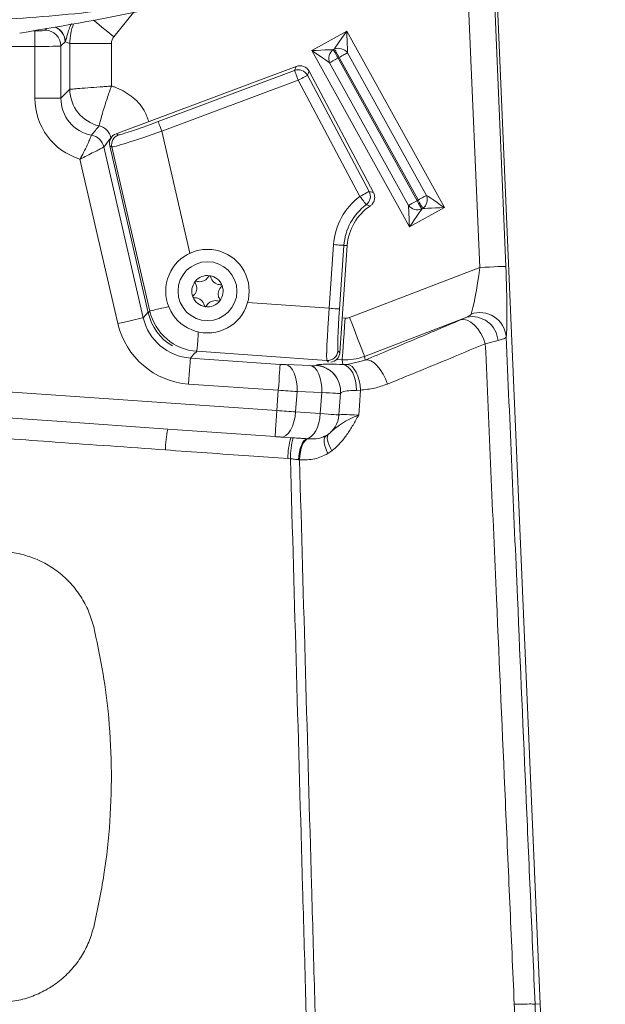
# Model space of a CAD drawing. Header units: millimetres. Extents: x 0 to 8410, y 0 to 5940.
# Tile 92 of 256: x 1999 to 2111, y 3324 to 3513. Entities that reach past the tile are written whole.
import ezdxf

# ---------------------------------------------------------------- set-up
doc = ezdxf.new("R2010")
doc.units = ezdxf.units.MM
doc.header["$LTSCALE"] = 10

msp = doc.modelspace()

# ---------------------------------------------------------------- linework, layer by layer
at = {"color": 7, "linetype": 'Continuous', "lineweight": 0}
for p, q in [((2089.474558, 3535.038772), (2098.507399, 3324.074808)), ((2017.204328, 3490.860763), (2051.710753, 3503.762189)), ((2054.175562, 3502.828422), (2066.52937, 3479.594293)), ((2023.346855, 3456.528965), (2015.956758, 3488.538924)), ((2061.50025, 3469.407144), (2060.064553, 3448.875848)), ((2060.208491, 3441.097918), (2059.918633, 3436.952892)), ((2060.2108, 3441.131059), (2060.208491, 3441.097918)), ((2005.847214, 3435.738865), (2027.09177, 3434.236112)), ((2047.669678, 3432.797256), (2027.09177, 3434.236112)), ((2050.69027, 3432.586017), (2048.766999, 3432.720486)), ((2097.509972, 3324.030939), (2097.509949, 3324.030939)), ((2097.509972, 3324.030939), (2098.507399, 3324.074808)), ((2098.507399, 3324.074808), (2110.988549, 3032.574776))]:
    msp.add_line(p, q, dxfattribs=at)
at = {"color": 8, "linetype": 'Continuous', "lineweight": 0}
for p, q in [((2089.019677, 3533.091012), (2091.916307, 3465.439382)), ((2086.927733, 3465.225759), (2084.139398, 3530.347887)), ((2020.541145, 3514.060202), (2016.747846, 3509.41867)), ((2001.34155, 3510.572019), (2001.602201, 3510.572019)), ((2001.602201, 3507.576171), (2001.602201, 3510.572019)), ((2003.599449, 3510.67144), (2003.933428, 3511.005345)), ((2054.69179, 3506.792012), (2061.396039, 3510.508242)), ((2061.396039, 3510.508242), (2080.141357, 3476.690713)), ((2007.398902, 3508.479062), (2006.595342, 3507.675472)), ((2008.308052, 3508.154813), (2007.398902, 3508.479062)), ((2008.308052, 3499.367538), (2008.308052, 3508.154813)), ((2016.297086, 3508.154813), (2008.308052, 3508.154813)), ((2016.297086, 3508.154813), (2016.297086, 3499.988142)), ((2001.602201, 3507.576171), (1996.876209, 3507.576171)), ((2001.602201, 3497.654858), (2001.602201, 3507.576171)), ((2006.595342, 3507.675472), (2006.595342, 3497.654858)), ((2073.437116, 3472.974602), (2054.69179, 3506.792012)), ((2058.833829, 3506.968084), (2059.051721, 3507.088962)), ((2061.572171, 3506.366196), (2076.722047, 3479.035083)), ((2073.260977, 3477.116528), (2058.1111, 3504.447642)), ((2059.950581, 3505.467358), (2059.732689, 3505.346599)), ((2059.732689, 3505.346599), (2059.817991, 3505.1927)), ((2059.817991, 3505.1927), (2074.882566, 3478.015486)), ((2060.035883, 3505.313459), (2059.950581, 3505.467358)), ((2075.015156, 3478.290144), (2060.035883, 3505.313459)), ((2025.242357, 3493.192378), (2051.413401, 3502.977434)), ((2051.413401, 3502.977434), (2051.710753, 3503.762189)), ((2054.175562, 3502.828422), (2053.878209, 3502.043548)), ((2052.11339, 3501.105133), (2025.942339, 3491.320196)), ((2063.946767, 3478.849831), (2052.11339, 3501.105133)), ((2053.878209, 3502.043548), (2065.711586, 3479.788247)), ((2006.595342, 3497.654858), (2008.308052, 3499.367538)), ((2008.308052, 3499.367538), (2008.312701, 3499.368015)), ((2006.595342, 3497.654858), (2001.602201, 3497.654858)), ((2013.92947, 3492.355529), (2013.929098, 3492.355052)), ((2025.942339, 3491.320196), (2031.341656, 3467.933241)), ((2012.470766, 3490.583006), (2012.471585, 3490.583959)), ((2016.253709, 3490.116063), (2016.19017, 3490.1014)), ((2016.204311, 3490.040127), (2016.19017, 3490.1014)), ((2017.204328, 3490.860763), (2017.627745, 3490.633312)), ((2014.845161, 3488.313499), (2014.842941, 3488.312307)), ((2014.845161, 3488.313499), (2022.404222, 3455.571714)), ((2016.38019, 3488.311473), (2015.956758, 3488.538924)), ((2023.638828, 3456.870857), (2016.38019, 3488.311473)), ((2017.539053, 3454.448405), (2010.256453, 3485.992852)), ((2065.711586, 3479.788247), (2066.52937, 3479.594293)), ((2074.882566, 3478.015486), (2075.036457, 3478.10072)), ((2075.100458, 3478.136245), (2075.015156, 3478.290144)), ((2075.036457, 3478.10072), (2075.100458, 3478.136245)), ((2080.141357, 3476.690713), (2073.437116, 3472.974602)), ((2075.999318, 3476.514641), (2075.781426, 3476.393882)), ((2058.024092, 3457.395497), (2058.876863, 3469.590607)), ((2060.870773, 3469.451252), (2060.018002, 3457.256022)), ((2060.870773, 3469.451252), (2061.50025, 3469.407144)), ((2061.945087, 3455.635849), (2086.927733, 3465.225759)), ((2042.400679, 3458.487931), (2058.024092, 3457.395497)), ((2022.404222, 3455.571714), (2023.320242, 3456.64424)), ((2023.346855, 3456.528965), (2023.638828, 3456.870857)), ((2060.531064, 3455.547157), (2061.090006, 3455.508056)), ((2084.429561, 3455.709401), (2064.808099, 3448.17752)), ((2083.224087, 3455.173794), (2084.429561, 3455.709401)), ((2090.411528, 3451.201621), (2087.980239, 3450.599376)), ((2032.273709, 3448.834601), (2031.437962, 3447.856131)), ((2031.437962, 3447.856131), (2048.638596, 3446.65331)), ((2032.679452, 3449.149433), (2032.402514, 3448.825184)), ((2057.595907, 3447.40707), (2032.679452, 3449.149433)), ((2059.729255, 3449.261609), (2060.064553, 3448.875848)), ((2064.808099, 3448.17752), (2064.914993, 3447.462264)), ((2049.73699, 3446.592036), (2054.464689, 3446.404877)), ((2055.56897, 3446.427766), (2055.571287, 3446.460787)), ((2057.91395, 3447.041217), (2057.595907, 3447.40707)), ((2060.532725, 3447.538558), (2059.493488, 3447.611156)), ((2060.668981, 3446.626726), (2060.532725, 3447.538558)), ((2060.668981, 3446.626726), (2061.549595, 3446.648303)), ((2061.549595, 3446.648303), (2064.914993, 3447.462264)), ((2048.290289, 3441.672388), (2031.089662, 3442.87509)), ((1988.23954, 3441.965166), (2048.018462, 3437.784973)), ((2048.018462, 3437.784973), (2048.290289, 3441.672388)), ((2051.882594, 3441.436592), (2051.609694, 3437.533918)), ((2056.610292, 3441.249433), (2051.882594, 3441.436592)), ((2056.327401, 3437.203947), (2056.610292, 3441.249433)), ((2064.034967, 3441.724363), (2063.249274, 3441.657964)), ((1987.89288, 3437.007728), (2005.847214, 3435.738865)), ((2051.609694, 3437.533918), (2056.327401, 3437.203947)), ((2050.69027, 3432.586017), (2051.132655, 3432.556454)), ((2053.776337, 3432.403985), (2054.024792, 3432.390157)), ((2058.566875, 3430.07845), (2057.779981, 3429.536286)), ((2050.608269, 3428.557101), (2050.120434, 3428.58893)), ((2052.350274, 3428.363148), (2052.182919, 3428.381744))]:
    msp.add_line(p, q, dxfattribs=at)
at = {"color": 8, "linetype": 'Continuous', "lineweight": 0, "flags": 128}
for points in [[(2016.747846, 3509.41867), (2015.579163, 3510.373894), (2014.452456, 3511.294666), (2013.408183, 3512.148085), (2012.868835, 3512.588921)], [(2059.051721, 3507.088962), (2059.283695, 3507.427278), (2059.59799, 3507.885638), (2059.982358, 3508.446279), (2060.421823, 3509.087268), (2060.899249, 3509.783688), (2061.396039, 3510.508242)], [(2061.396039, 3510.508242), (2061.433359, 3509.630504), (2061.469233, 3508.786979), (2061.502247, 3508.01045), (2061.531125, 3507.331315), (2061.554744, 3506.776038), (2061.572171, 3506.366196)], [(2054.69179, 3506.792012), (2055.569536, 3506.829325), (2056.413076, 3506.865207), (2057.189538, 3506.898228), (2057.868651, 3506.927076), (2058.423965, 3506.95068), (2058.833829, 3506.968084)], [(2058.1111, 3504.447642), (2057.772754, 3504.679623), (2057.314335, 3504.993978), (2056.753716, 3505.378309), (2056.112735, 3505.817834), (2055.416382, 3506.295267), (2054.69179, 3506.792012)], [(2058.833829, 3506.968084), (2058.89742, 3506.853405), (2058.979346, 3506.705585), (2059.077813, 3506.527963), (2059.190659, 3506.324354), (2059.315397, 3506.099406), (2059.449299, 3505.857769), (2059.589422, 3505.605045), (2059.732689, 3505.346599)], [(2059.950581, 3505.467358), (2059.807314, 3505.725804), (2059.667191, 3505.978528), (2059.533289, 3506.220165), (2059.408544, 3506.445232), (2059.295705, 3506.648722), (2059.197238, 3506.826344), (2059.115312, 3506.974164), (2059.051721, 3507.088962)], [(2061.572171, 3506.366196), (2061.457446, 3506.302539), (2061.309642, 3506.220642), (2061.132005, 3506.122175), (2060.928433, 3506.009403), (2060.703396, 3505.884591), (2060.461833, 3505.750719), (2060.209042, 3505.610648), (2059.950581, 3505.467358)], [(2059.732689, 3505.346599), (2059.474229, 3505.20331), (2059.221438, 3505.06312), (2058.979875, 3504.929248), (2058.754838, 3504.804555), (2058.551266, 3504.691664), (2058.373629, 3504.593197), (2058.225824, 3504.5113), (2058.1111, 3504.447642)], [(2051.413401, 3502.977434), (2051.430925, 3502.930466), (2051.473527, 3502.816621), (2051.539643, 3502.639714), (2051.626838, 3502.406541), (2051.731913, 3502.125445), (2051.851011, 3501.806918), (2051.979742, 3501.462642), (2052.11339, 3501.105133)], [(2053.878209, 3502.043548), (2053.83402, 3502.020064), (2053.726612, 3501.962963), (2053.559928, 3501.874271), (2053.340084, 3501.757446), (2053.075163, 3501.616541), (2052.774905, 3501.456919), (2052.450335, 3501.284304), (2052.11339, 3501.105133)], [(2025.242357, 3493.192378), (2025.259881, 3493.145529), (2025.302483, 3493.031565), (2025.3686, 3492.854777), (2025.455801, 3492.621604), (2025.56087, 3492.340508), (2025.67996, 3492.021981), (2025.808691, 3491.677705), (2025.942339, 3491.320196)], [(2065.711586, 3479.788247), (2065.667405, 3479.764763), (2065.559997, 3479.707542), (2065.393305, 3479.61897), (2065.173461, 3479.502025), (2064.908541, 3479.361239), (2064.608282, 3479.201618), (2064.28372, 3479.029003), (2063.946767, 3478.849831)], [(2065.138324, 3477.245036), (2065.108492, 3477.285209), (2065.035968, 3477.382842), (2064.923427, 3477.534476), (2064.774996, 3477.73439), (2064.59613, 3477.975312), (2064.393407, 3478.248301), (2064.174263, 3478.543464), (2063.946767, 3478.849831)], [(2073.260977, 3477.116528), (2073.375701, 3477.180186), (2073.523505, 3477.262083), (2073.701142, 3477.36055), (2073.904714, 3477.473441), (2074.129752, 3477.598134), (2074.371314, 3477.732006), (2074.624105, 3477.872196), (2074.882566, 3478.015486)], [(2074.882566, 3478.015486), (2075.025833, 3477.756921), (2075.165956, 3477.504197), (2075.299858, 3477.262679), (2075.424603, 3477.037612), (2075.537442, 3476.834002), (2075.635909, 3476.65638), (2075.717835, 3476.508561), (2075.781426, 3476.393882)], [(2075.100458, 3478.136245), (2075.358919, 3478.279534), (2075.611709, 3478.419605), (2075.853272, 3478.553477), (2076.078309, 3478.678289), (2076.281889, 3478.791061), (2076.459526, 3478.889528), (2076.607323, 3478.971544), (2076.722047, 3479.035083)], [(2075.999318, 3476.514641), (2075.935728, 3476.62932), (2075.853801, 3476.777139), (2075.755334, 3476.954761), (2075.642495, 3477.158371), (2075.51775, 3477.383438), (2075.383848, 3477.624956), (2075.243725, 3477.877799), (2075.100458, 3478.136245)], [(2076.722047, 3479.035083), (2077.060393, 3478.803101), (2077.518812, 3478.488866), (2078.079438, 3478.104416), (2078.720412, 3477.66501), (2079.416766, 3477.187577), (2080.141357, 3476.690713)], [(2073.437116, 3472.974602), (2073.399788, 3473.85234), (2073.363921, 3474.695864), (2073.3309, 3475.472275), (2073.302022, 3476.15141), (2073.278411, 3476.706687), (2073.260977, 3477.116528)], [(2075.781426, 3476.393882), (2075.549452, 3476.055446), (2075.235157, 3475.597087), (2074.850789, 3475.036445), (2074.411331, 3474.395457), (2073.933898, 3473.699156), (2073.437116, 3472.974602)], [(2080.141357, 3476.690713), (2079.263611, 3476.6534), (2078.420072, 3476.617518), (2077.643617, 3476.584497), (2076.964496, 3476.555649), (2076.409182, 3476.532045), (2075.999318, 3476.514641)], [(2060.870773, 3469.451252), (2060.820854, 3469.454709), (2060.699499, 3469.463173), (2060.511178, 3469.476286), (2060.262791, 3469.49369), (2059.963486, 3469.514671), (2059.624246, 3469.538394), (2059.257551, 3469.564024), (2058.876863, 3469.590607)], [(2086.927733, 3465.225759), (2087.870202, 3465.266171), (2088.778822, 3465.305034), (2089.620954, 3465.341154), (2090.366355, 3465.373102), (2090.988247, 3465.399686), (2091.464295, 3465.42007), (2091.777398, 3465.433422), (2091.916307, 3465.439382)], [(2023.638828, 3456.870857), (2023.80897, 3456.910077), (2024.20999, 3457.002703), (2024.832188, 3457.14635), (2025.660558, 3457.337561), (2026.675134, 3457.571808), (2027.274905, 3457.710329)], [(2060.018002, 3457.256022), (2059.968083, 3457.259479), (2059.846728, 3457.267943), (2059.658407, 3457.281175), (2059.410027, 3457.29858), (2059.110715, 3457.319442), (2058.771482, 3457.343164), (2058.40478, 3457.368794), (2058.024092, 3457.395497)], [(2022.404222, 3455.571714), (2022.268741, 3455.540362), (2021.963387, 3455.469909), (2021.499111, 3455.36274), (2020.892604, 3455.222669), (2020.165651, 3455.054823), (2019.344358, 3454.86528), (2018.458201, 3454.660598), (2017.539053, 3454.448405)], [(2061.090006, 3455.508056), (2060.984722, 3454.002443), (2060.883223, 3452.550832), (2060.789144, 3451.205436), (2060.705869, 3450.014654), (2060.6364, 3449.021164), (2060.583218, 3448.260608), (2060.548245, 3447.760406), (2060.532725, 3447.538558)], [(2061.945087, 3455.635849), (2062.485984, 3454.226795), (2063.00745, 3452.868286), (2063.490762, 3451.609197), (2063.91856, 3450.494829), (2064.275472, 3449.564997), (2064.548677, 3448.853317), (2064.728378, 3448.385182), (2064.808099, 3448.17752)], [(2083.224087, 3455.173794), (2083.848438, 3455.240074), (2084.526769, 3455.087367), (2085.227652, 3454.722706), (2085.918619, 3454.162899), (2086.567632, 3453.433934), (2087.144642, 3452.569547), (2087.622895, 3451.609913), (2087.980239, 3450.599376)], [(2032.679452, 3449.149433), (2032.691627, 3449.323598), (2032.720341, 3449.734155), (2032.764881, 3450.371209), (2032.824187, 3451.219264), (2032.89683, 3452.257934), (2032.939761, 3452.871981)], [(2031.437962, 3447.856131), (2031.428261, 3447.717372), (2031.406401, 3447.404805), (2031.373172, 3446.929518), (2031.32975, 3446.308556), (2031.2777, 3445.564214), (2031.2189, 3444.72343), (2031.155466, 3443.816129), (2031.089662, 3442.87509)], [(2048.638596, 3446.65331), (2048.628895, 3446.514669), (2048.607035, 3446.201983), (2048.573798, 3445.726696), (2048.530376, 3445.105735), (2048.478334, 3444.361511), (2048.419534, 3443.520609), (2048.356092, 3442.613426), (2048.290289, 3441.672388)], [(2049.73699, 3446.592036), (2050.200834, 3446.425858), (2050.63524, 3446.085039), (2051.024458, 3445.582214), (2051.354385, 3444.935265), (2051.613047, 3444.167915), (2051.791086, 3443.30782), (2051.882035, 3442.386332), (2051.882594, 3441.436592)], [(2054.464689, 3446.404877), (2054.928533, 3446.2387), (2055.362939, 3445.89788), (2055.752157, 3445.395056), (2056.082076, 3444.748107), (2056.340745, 3443.980757), (2056.518777, 3443.120781), (2056.609726, 3442.199174), (2056.610292, 3441.249433)], [(2060.668981, 3446.626726), (2061.199984, 3446.464482), (2061.700775, 3446.136537), (2062.15415, 3445.654336), (2062.544523, 3445.034328), (2062.858483, 3444.297972), (2063.085249, 3443.470541), (2063.21702, 3442.580286), (2063.249274, 3441.657964)], [(2061.549595, 3446.648303), (2062.004103, 3446.523133), (2062.445684, 3446.222845), (2062.858461, 3445.758286), (2063.227578, 3445.146147), (2063.539765, 3444.40848), (2063.783779, 3443.571869), (2063.95085, 3442.666236), (2064.034967, 3441.724363)], [(2064.914993, 3447.462264), (2065.440855, 3447.493139), (2066.023051, 3447.314921), (2066.635622, 3446.935359), (2067.251256, 3446.371499), (2067.842512, 3445.648375), (2068.383022, 3444.798294), (2068.848691, 3443.859282), (2069.218754, 3442.872945)], [(2064.034967, 3441.724363), (2063.839606, 3438.787285), (2063.715501, 3436.921421)], [(2047.669678, 3432.797256), (2047.676376, 3432.892981), (2047.696224, 3433.176819), (2047.728455, 3433.637801), (2047.771833, 3434.258047), (2047.824687, 3435.013953), (2047.884985, 3435.876313), (2047.950416, 3436.811987), (2048.018462, 3437.784973)], [(2048.018462, 3437.784973), (2048.488213, 3437.75219), (2048.955961, 3437.719408), (2049.419685, 3437.686983), (2049.877419, 3437.655035), (2050.327188, 3437.623564), (2050.76707, 3437.592808), (2051.195181, 3437.562886), (2051.609694, 3437.533918)], [(2048.766999, 3432.720486), (2049.260235, 3432.782236), (2049.747928, 3433.03341), (2050.211324, 3433.464232), (2050.632617, 3434.058014), (2050.995617, 3434.792224), (2051.286383, 3435.638371), (2051.493725, 3436.564151), (2051.609694, 3437.533918)], [(2053.776337, 3432.403985), (2054.232499, 3432.559315), (2054.675496, 3432.873431), (2055.090747, 3433.336082), (2055.464542, 3433.93201), (2055.784567, 3434.641543), (2056.040271, 3435.441318), (2056.223227, 3436.30499), (2056.327401, 3437.203947)], [(2056.327401, 3437.203947), (2057.10858, 3437.149349), (2057.81494, 3437.099996), (2058.434403, 3437.056604), (2058.956369, 3437.020126), (2059.371902, 3436.991158), (2059.673897, 3436.969939), (2059.857188, 3436.957184), (2059.918633, 3436.952892)], [(2057.779981, 3429.536286), (2057.518116, 3430.129114), (2057.31441, 3430.706564), (2057.174629, 3431.252185), (2057.102768, 3431.75036), (2057.100854, 3432.187143), (2057.168944, 3432.550135), (2057.305104, 3432.828847), (2057.505472, 3433.015528)], [(2058.566875, 3430.07845), (2058.263316, 3430.61811), (2058.015703, 3431.144896), (2057.830608, 3431.644502), (2057.712971, 3432.103935), (2057.665906, 3432.510796), (2057.690671, 3432.854477), (2057.786605, 3433.125559), (2057.951151, 3433.317009)], [(2052.182919, 3428.381744), (2052.240654, 3429.123822), (2052.35014, 3429.841581), (2052.507578, 3430.510107), (2052.7075, 3431.106153), (2052.942953, 3431.609097), (2053.205772, 3432.001415), (2053.486823, 3432.269517), (2053.776337, 3432.403985)], [(2052.350274, 3428.363148), (2052.402853, 3429.104868), (2052.511899, 3429.822627), (2052.673637, 3430.491272), (2052.882447, 3431.087795), (2053.131102, 3431.591454), (2053.410968, 3431.984726), (2053.712352, 3432.25402), (2054.024792, 3432.390157)]]:
    msp.add_lwpolyline(points, dxfattribs=at)
at = {"color": 7, "linetype": 'Continuous', "lineweight": 0, "flags": 128}
msp.add_lwpolyline([(2048.766999, 3432.720486), (2048.640339, 3432.729307), (2048.50953, 3432.738486), (2048.375121, 3432.747904), (2048.237695, 3432.75744), (2048.097833, 3432.767216), (2047.956138, 3432.77711), (2047.813213, 3432.787123), (2047.669678, 3432.797256)], dxfattribs=at)
at = {"color": 7, "linetype": 'Continuous', "lineweight": 0}
for radius in [8, 5.65]:
    msp.add_circle((2034.705367, 3460.674759), radius, dxfattribs=at)
for centre, radius, start, end in [((1903.705367, 4102.574759), 600, 279.109238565, 284.091817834), ((2071.475889, 3468.709616), 10, 124.00984249, 176), ((2034.705367, 3460.674759), 3, 81.716593, 141.716593), ((2034.705367, 3460.674759), 3, 21.716593, 81.716593), ((2034.705367, 3460.674759), 3, 141.716593, 201.716593), ((2034.705367, 3460.674759), 3, 321.716593, 21.716593), ((2034.705367, 3460.674759), 3, 201.716593, 261.716593), ((2034.705367, 3460.674759), 3, 261.716593, 321.716593), ((2054.930815, 3437.301658), 5, 300.99286029, 356)]:
    msp.add_arc(centre, radius, start, end, dxfattribs=at)
at = {"color": 8, "linetype": 'Continuous', "lineweight": 0}
for centre, radius, start, end in [((2003.589782, 3507.66588), 3.005575, 0.18284953, 89.81572558), ((2004.392386, 3508.468873), 3.006533, 0.19417, 68.71022156), ((2004.412145, 3508.489903), 3.010485, 0.10449356, 67.95257016), ((2060.200397, 3505.212384), 2.224857, 127.89578459, 200.10406613), ((2059.816348, 3504.999318), 2.225144, 37.90016226, 110.0982132), ((2052.112048, 3501.101743), 2.00158, 28.06875962, 110.42907915), ((2015.522278, 3499.391201), 7.214265, 180.18792738, 257.24177376), ((2015.529924, 3499.393105), 7.217266, 180.19918246, 257.18795887), ((2011.915165, 3487.628133), 3.006654, 13.15307889, 79.35109115), ((2011.918515, 3487.629853), 3.005434, 13.14817595, 79.3957934), ((2018.330975, 3488.759373), 2.001544, 110.56954479, 192.93100125), ((2063.943181, 3478.850647), 2.001588, 306.66231102, 27.93231942), ((2071.475889, 3468.709616), 12.629793, 126.59392055, 176), ((2074.632712, 3478.270352), 2.22489, 307.89639335, 20.10345736), ((2071.475889, 3468.709616), 10.631011, 126.59392055, 176), ((2075.016672, 3478.483308), 2.224983, 217.9001676, 290.10321592), ((2033.387405, 3459.131655), 10.007295, 193.05668675, 265.94329975), ((2085.401143, 3450.775702), 5.028455, 4.85887648, 101.14057706), ((2086.958815, 3451.528863), 5.034998, 4.77226059, 109.85492932), ((2057.732635, 3449.404092), 2.001697, 266.08332444, 355.91816189), ((2055.223847, 3441.443116), 4.996583, 356.03846083, 86.03932496), ((2055.226221, 3441.476202), 4.996514, 356.0390305, 86.03993344), ((2048.424132, 3429.725607), 21.803997, 168.0612467, 178.64039398), ((2064.310554, 3428.605112), 14.190128, 163.70753335, 180.06533697), ((2065.332189, 3428.660586), 14.724284, 164.6575315, 180.40268741)]:
    msp.add_arc(centre, radius, start, end, dxfattribs=at)
for centre, major_axis, ratio, start_param, end_param in [((2018.299829, 3508.152871), (3.359267, 9.418881), 0.9990738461, 1.5297777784, 1.912896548), ((2001.602195, 3510.676892), (2, 0), 0.0524077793, 4.7123889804, 6.2308254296), ((2017.411479, 3508.469703), (13.771315, 5.049777), 0.3068503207, 2.2636897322, 2.2661625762), ((2018.299829, 3508.152871), (-1.88669, 0.672893), 0.9984556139, 5.941085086, 6.6252855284), ((2001.602195, 3507.681003), (5, 0), 0.0209631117, 4.7123889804, 6.2308254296), ((2013.818937, 3497.688329), (8.650364, 8.650364), 0.9972646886, 2.3575640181, 3.6324545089), ((2013.818937, 3497.688329), (5.124501, 5.124501), 0.9934955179, 2.3575640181, 3.7425190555), ((2025.178969, 3493.466991), (7.55767, 2.827058), 0.0346212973, 3.1719357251, 4.7078254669), ((1993.252404, 3477.121796), (44.049444, 49.96922), 0.0881176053, 5.0618501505, 5.0987340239), ((2025.878957, 3491.594787), (9.50655, 3.276529), 0.0278683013, 3.1735617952, 4.709451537), ((1996.171508, 3477.795724), (40.906886, 49.683208), 0.1263711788, 5.028212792, 5.0649794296), ((2086.256834, 3464.968279), (1.229826, 9.035086), 0.0691444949, 3.4228467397, 4.7503067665), ((2091.245411, 3465.181875), (-0.575288, 13.702108), 0.0496716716, 3.4016397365, 4.7290997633), ((2058.302777, 3457.375955), (0.697565, 9.975641), 0.0279366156, 1.5707963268, 3.1066860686), ((2060.29669, 3457.236527), (0.558052, 7.980512), 0.0349207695, 1.5707963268, 3.1066860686), ((2032.167811, 3457.857009), (6.522041, 7.636329), 0.9957742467, 2.5055611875, 3.7776241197), ((2061.228501, 3457.506032), (0.296044, -1.98088), 0.9985623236, 6.0653229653, 6.5010476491), ((2032.167811, 3457.857009), (-9.762402, -11.430304), 0.9978815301, 5.6471538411, 6.9192167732), ((2061.228501, 3457.506032), (9.890159, 1.478094), 0.9991378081, 4.4945266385, 4.9302513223), ((2048.646636, 3446.768353), (2.194641, -0.153464), 0.0524077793, 4.7123889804, 5.235987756), ((2053.374332, 3446.581205), (2.194641, -0.153464), 0.0524077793, 5.235987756, 6.2831853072), ((2048.298332, 3441.787368), (7.182461, -0.502247), 0.0160134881, 4.7123889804, 5.235987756), ((2053.026027, 3441.60022), (7.182461, -0.502247), 0.0160134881, 5.235987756, 6.2831853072)]:
    msp.add_ellipse(centre, major_axis=major_axis, ratio=ratio, start_param=start_param, end_param=end_param, dxfattribs=at)
at = {"color": 7, "linetype": 'Continuous', "lineweight": 0}
for centre, major_axis, ratio, start_param, end_param in [((2052.409592, 3501.887003), (0.709346, 1.872287), 0.9989230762, 5.563771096, 7.0025995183), ((2017.907165, 3488.987074), (-1.763681, 0.94766), 0.9989230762, 5.563771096, 7.0025995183), ((2033.094462, 3458.788631), (-6.500606, -7.611231), 0.9990577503, 5.6465908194, 6.4559506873), ((2058.068382, 3449.017861), (1.313717, -1.511259), 0.998782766, 5.7144705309, 7.067974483)]:
    msp.add_ellipse(centre, major_axis=major_axis, ratio=ratio, start_param=start_param, end_param=end_param, dxfattribs=at)
for points, knots in [([(1901.381178, 3522.59523), (1907.747589, 3521.039812), (1920.485383, 3517.92776), (1939.719278, 3514.815024), (1959.006804, 3512.845808), (1978.493324, 3512.1447), (1998.154251, 3512.696724), (2017.950131, 3514.683437), (2032.589534, 3516.819918), (2040.5814, 3518.705915), (2042.029119, 3519.047561)], [0, 0, 0, 0, 0.1368051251, 0.2737171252, 0.410627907, 0.547431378, 0.687846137, 0.8283790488, 0.9689110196, 1, 1, 1, 1]), ([(2065.882533, 3476.998988), (2065.945311, 3477.044702), (2066.188964, 3477.222127), (2066.52902, 3477.639374), (2066.764324, 3478.277264), (2066.787456, 3478.967774), (2066.615394, 3479.385464), (2066.52937, 3479.594293)], [0, 0, 0, 0, 0.0798208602, 0.309796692, 0.5397641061, 0.7698994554, 1, 1, 1, 1]), ([(2034.930846, 3463.536921), (2034.798313, 3463.334129), (2034.567481, 3462.980926), (2034.03054, 3462.64076), (2033.492303, 3462.483436), (2032.991415, 3462.478654), (2032.699875, 3462.562089), (2032.573878, 3462.598148)], [0, 0, 0, 0, 0.26651855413, 0.46419328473, 0.66232293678, 0.85406390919, 1, 1, 1, 1]), ([(2035.137578, 3463.643494), (2035.12972, 3463.644353), (2035.100743, 3463.647518), (2035.049682, 3463.640069), (2034.991568, 3463.611754), (2034.952269, 3463.574104), (2034.936263, 3463.546323), (2034.930846, 3463.536921)], [0, 0, 0, 0, 0.0937091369, 0.3455862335, 0.6001871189, 0.8647025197, 1, 1, 1, 1]), ([(2035.305342, 3463.482443), (2035.299022, 3463.50424), (2035.286314, 3463.548065), (2035.240038, 3463.601187), (2035.18736, 3463.633089), (2035.151237, 3463.640639), (2035.137578, 3463.643494)], [0, 0, 0, 0, 0.2802836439, 0.5635361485, 0.83495206, 1, 1, 1, 1]), ([(2037.296801, 3461.910549), (2037.054942, 3461.923957), (2036.633673, 3461.94731), (2036.070475, 3462.242058), (2035.665229, 3462.629709), (2035.410554, 3463.061062), (2035.337092, 3463.355283), (2035.305342, 3463.482443)], [0, 0, 0, 0, 0.2664940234, 0.4641786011, 0.6623294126, 0.8540619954, 1, 1, 1, 1]), ([(2032.339408, 3462.301079), (2032.448724, 3462.084938), (2032.639139, 3461.708445), (2032.66542, 3461.073375), (2032.532482, 3460.528583), (2032.286218, 3460.09238), (2032.068162, 3459.881625), (2031.973912, 3459.790531)], [0, 0, 0, 0, 0.2664792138, 0.4641767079, 0.6623089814, 0.8540404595, 1, 1, 1, 1]), ([(2032.350494, 3462.533418), (2032.345765, 3462.526923), (2032.328534, 3462.503262), (2032.309362, 3462.455232), (2032.305007, 3462.390712), (2032.318057, 3462.338023), (2032.33404, 3462.310367), (2032.339408, 3462.301079)], [0, 0, 0, 0, 0.0952552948, 0.3470252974, 0.6016641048, 0.8662148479, 1, 1, 1, 1]), ([(2032.573878, 3462.598148), (2032.551698, 3462.603586), (2032.507239, 3462.614487), (2032.437931, 3462.600953), (2032.384246, 3462.571072), (2032.359719, 3462.543709), (2032.350494, 3462.533418)], [0, 0, 0, 0, 0.282010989, 0.5653061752, 0.8364995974, 1, 1, 1, 1]), ([(2037.071324, 3459.048453), (2036.962011, 3459.264594), (2036.7716, 3459.641088), (2036.745321, 3460.276155), (2036.878246, 3460.820952), (2037.124522, 3461.25715), (2037.342577, 3461.467906), (2037.436827, 3461.559001)], [0, 0, 0, 0, 0.26647834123, 0.46417589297, 0.66230760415, 0.85404041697, 1, 1, 1, 1]), ([(2037.492445, 3461.784783), (2037.489211, 3461.792098), (2037.477382, 3461.818848), (2037.445373, 3461.859459), (2037.391663, 3461.895459), (2037.339513, 3461.910692), (2037.307542, 3461.910585), (2037.296801, 3461.910549)], [0, 0, 0, 0, 0.0948275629, 0.3467651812, 0.6013581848, 0.8660613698, 1, 1, 1, 1]), ([(2037.436827, 3461.559001), (2037.452624, 3461.57544), (2037.484323, 3461.608428), (2037.507183, 3461.675215), (2037.508233, 3461.736675), (2037.496766, 3461.771619), (2037.492445, 3461.784783)], [0, 0, 0, 0, 0.2815513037, 0.5649776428, 0.8361098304, 1, 1, 1, 1]), ([(2031.973912, 3459.790531), (2031.958117, 3459.774048), (2031.926466, 3459.741019), (2031.903532, 3459.674292), (2031.902489, 3459.612853), (2031.913963, 3459.577913), (2031.918286, 3459.564749)], [0, 0, 0, 0, 0.2819334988, 0.564943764, 0.8360920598, 1, 1, 1, 1]), ([(2031.918286, 3459.564749), (2031.921524, 3459.557434), (2031.933361, 3459.530687), (2031.965364, 3459.490072), (2032.019075, 3459.454074), (2032.071222, 3459.438839), (2032.103194, 3459.438947), (2032.113938, 3459.438983)], [0, 0, 0, 0, 0.094838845, 0.3467731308, 0.6013627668, 0.8660351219, 1, 1, 1, 1]), ([(2032.113938, 3459.438983), (2032.355808, 3459.425594), (2032.777111, 3459.402273), (2033.340183, 3459.107322), (2033.745545, 3458.719832), (2034.00017, 3458.288463), (2034.073642, 3457.994247), (2034.105397, 3457.867089)], [0, 0, 0, 0, 0.266497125, 0.4642007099, 0.6623247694, 0.8540595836, 1, 1, 1, 1]), ([(2037.060237, 3458.816114), (2037.064972, 3458.822567), (2037.082293, 3458.846172), (2037.101323, 3458.894287), (2037.105749, 3458.958814), (2037.092672, 3459.011508), (2037.076691, 3459.039165), (2037.071324, 3459.048453)], [0, 0, 0, 0, 0.0948793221, 0.3470568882, 0.6016818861, 0.8662231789, 1, 1, 1, 1]), ([(2034.105397, 3457.867089), (2034.111713, 3457.845291), (2034.124415, 3457.801463), (2034.170701, 3457.74835), (2034.223374, 3457.716439), (2034.259499, 3457.708892), (2034.273161, 3457.706037)], [0, 0, 0, 0, 0.2802704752, 0.5635381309, 0.8349254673, 1, 1, 1, 1]), ([(2034.273161, 3457.706037), (2034.281016, 3457.705179), (2034.309993, 3457.702014), (2034.361053, 3457.70946), (2034.419165, 3457.73778), (2034.458462, 3457.775428), (2034.474469, 3457.803209), (2034.479885, 3457.81261)], [0, 0, 0, 0, 0.0936822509, 0.3455950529, 0.6001765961, 0.8646989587, 1, 1, 1, 1]), ([(2034.479885, 3457.81261), (2034.612436, 3458.015341), (2034.843323, 3458.36847), (2035.380154, 3458.708797), (2035.918437, 3458.866087), (2036.419317, 3458.870879), (2036.710857, 3458.787443), (2036.836854, 3458.751384)], [0, 0, 0, 0, 0.2664890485, 0.4641883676, 0.6623223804, 0.8540625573, 1, 1, 1, 1]), ([(2036.836854, 3458.751384), (2036.859033, 3458.745946), (2036.903493, 3458.735045), (2036.972801, 3458.748579), (2037.026485, 3458.77846), (2037.051012, 3458.805822), (2037.060237, 3458.816114)], [0, 0, 0, 0, 0.282010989, 0.5653061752, 0.8364995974, 1, 1, 1, 1]), ([(2012.883871, 3396.347705), (2012.586795, 3397.362899), (2011.992646, 3399.393286), (2010.476229, 3402.19836), (2008.538409, 3404.716501), (2006.202905, 3406.877831), (2003.533781, 3408.611532), (2000.650368, 3409.857147), (1997.636235, 3410.628225), (1995.599397, 3410.724492), (1994.580983, 3410.772625)], [0, 0, 0, 0, 0.12611400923, 0.25222779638, 0.37833700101, 0.50444730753, 0.63064158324, 0.75683531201, 0.87841821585, 1, 1, 1, 1]), ([(2012.882857, 3338.802043), (2013.599592, 3342.151534), (2015.033066, 3348.850539), (2016.129506, 3359.179983), (2016.415642, 3369.656007), (2015.820895, 3379.419996), (2014.639229, 3388.33599), (2013.469846, 3393.673224), (2012.883871, 3396.347705)], [0, 0, 0, 0, 0.17688006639, 0.35376132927, 0.53577958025, 0.71779810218, 0.85858903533, 1, 1, 1, 1]), ([(1994.580983, 3324.385348), (1995.63931, 3324.437439), (1997.755976, 3324.54162), (2000.842607, 3325.362445), (2003.748072, 3326.660688), (2006.398268, 3328.429558), (2008.70887, 3330.623813), (2010.588874, 3333.136306), (2012.034524, 3335.88026), (2012.600077, 3337.828107), (2012.882857, 3338.802043)], [0, 0, 0, 0, 0.126352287, 0.252706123, 0.3790586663, 0.5054091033, 0.6317609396, 0.7581088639, 0.8790529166, 1, 1, 1, 1]), ([(2093.523896, 3323.999348), (2093.62163, 3324.002124), (2094.149281, 3324.017111), (2095.4356, 3324.049323), (2097.002489, 3324.071669), (2097.340796, 3324.044516), (2097.509949, 3324.030939)], [0, 0, 0, 0, 0.0424508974, 0.2291858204, 0.6145929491, 1, 1, 1, 1])]:
    msp.add_open_spline(points, degree=3, knots=knots, dxfattribs=at)
at = {"color": 8, "linetype": 'Continuous', "lineweight": 0}
for points, knots in [([(2008.609472, 3511.977974), (2008.453991, 3511.611122), (2008.120526, 3510.82433), (2007.849767, 3509.89398), (2007.600932, 3508.867334), (2007.49462, 3508.645573), (2007.422625, 3508.495394)], [0, 0, 0, 0, 0.1755767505, 0.376562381, 0.5778014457, 1, 1, 1, 1]), ([(2016.297086, 3499.988142), (2016.290996, 3499.987705), (2015.917117, 3499.960882), (2015.181502, 3499.903241), (2013.614467, 3499.784703), (2011.634518, 3499.630899), (2009.82058, 3499.488328), (2008.643999, 3499.394602), (2008.425153, 3499.37704), (2008.312701, 3499.368015)], [0, 0, 0, 0, 0.0015208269, 0.0933736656, 0.1835282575, 0.400751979, 0.6282165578, 0.8089634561, 1, 1, 1, 1]), ([(2016.297086, 3499.988142), (2016.29497, 3499.98242), (2016.14574, 3499.578919), (2015.6971, 3498.333334), (2015.024408, 3496.300962), (2014.42186, 3494.251009), (2014.033226, 3492.776022), (2013.964055, 3492.495692), (2013.92947, 3492.355529)], [0, 0, 0, 0, 0.00152217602, 0.10734089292, 0.33022163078, 0.55339275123, 0.77669838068, 1, 1, 1, 1]), ([(2016.297086, 3499.988142), (2016.481927, 3499.931951), (2017.842814, 3499.518247), (2020.184609, 3498.193321), (2022.508807, 3495.808017), (2023.178665, 3493.915263), (2023.435174, 3493.190471)], [0, 0, 0, 0, 0.0565460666, 0.4163190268, 0.7764909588, 1, 1, 1, 1]), ([(2016.19017, 3490.1014), (2016.086534, 3490.41814), (2015.879194, 3491.051832), (2015.193701, 3491.803456), (2014.497316, 3492.20741), (2014.055214, 3492.322729), (2013.92947, 3492.355529)], [0, 0, 0, 0, 0.2959303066, 0.59205819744, 0.88397175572, 1, 1, 1, 1]), ([(2012.470766, 3490.583006), (2012.443756, 3490.51214), (2012.390717, 3490.372977), (2012.103374, 3489.662098), (2011.644871, 3488.627688), (2011.01175, 3487.348946), (2010.503699, 3486.421204), (2010.258907, 3485.997104), (2010.256453, 3485.992852)], [0, 0, 0, 0, 0.1972893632, 0.3874244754, 0.5848850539, 0.8069522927, 0.9980647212, 1, 1, 1, 1]), ([(2014.842941, 3488.312307), (2014.774584, 3488.276382), (2014.640173, 3488.205741), (2013.94964, 3487.846157), (2012.933669, 3487.324237), (2011.652757, 3486.680886), (2010.702453, 3486.208833), (2010.260884, 3485.994998), (2010.256453, 3485.992852)], [0, 0, 0, 0, 0.1967684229, 0.3869060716, 0.5847946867, 0.8072304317, 0.9980657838, 1, 1, 1, 1]), ([(2065.882533, 3476.998988), (2065.827595, 3477.017922), (2065.579183, 3477.103536), (2065.331349, 3477.183082), (2065.138324, 3477.245036)], [0, 0, 0, 0, 0.2211552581, 1, 1, 1, 1]), ([(2084.429561, 3455.709401), (2084.643252, 3455.810097), (2084.912188, 3455.936825), (2085.159582, 3456.122709), (2085.212254, 3456.206519), (2085.24873, 3456.264559)], [0, 0, 0, 0, 0.54325296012, 0.68369834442, 1, 1, 1, 1]), ([(2064.914993, 3447.462264), (2068.038861, 3448.76789), (2074.295074, 3451.382686), (2080.245062, 3453.90895), (2083.224087, 3455.173794)], [0, 0, 0, 0, 0.4993224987, 1, 1, 1, 1]), ([(2091.976358, 3451.947752), (2091.922821, 3451.862436), (2091.764561, 3451.610239), (2090.950319, 3451.364337), (2090.411528, 3451.201621)], [0, 0, 0, 0, 0.3382907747, 1, 1, 1, 1]), ([(2091.976358, 3451.947752), (2092.699473, 3435.281091), (2093.98599, 3405.628864), (2095.543996, 3369.480993), (2096.681013, 3343.511614), (2097.233666, 3330.524166), (2097.509972, 3324.030939)], [0, 0, 0, 0, 0.3908860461, 0.6954387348, 0.84773103, 1, 1, 1, 1]), ([(2087.980239, 3450.599376), (2085.424661, 3449.537981), (2079.337725, 3447.009926), (2072.933935, 3444.391838), (2069.218754, 3442.872945)], [0, 0, 0, 0, 0.4198463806, 1, 1, 1, 1]), ([(2093.523896, 3323.999348), (2093.239303, 3330.474357), (2092.670072, 3343.425385), (2091.536492, 3369.324353), (2089.978775, 3405.051375), (2088.695387, 3434.300675), (2087.980239, 3450.599376)], [0, 0, 0, 0, 0.1534261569, 0.3068762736, 0.6137680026, 1, 1, 1, 1]), ([(2055.571287, 3446.460787), (2055.606627, 3446.494153), (2055.678329, 3446.561851), (2056.219824, 3446.629445), (2057.078421, 3446.66959), (2058.449602, 3446.683569), (2059.829005, 3446.648239), (2060.668981, 3446.626726)], [0, 0, 0, 0, 0.1766572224, 0.358427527, 0.5350883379, 0.7168956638, 1, 1, 1, 1]), ([(2069.218754, 3442.872945), (2068.388764, 3442.574299), (2066.710242, 3441.970335), (2064.933269, 3441.806955), (2064.034967, 3441.724363)], [0, 0, 0, 0, 0.4944767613, 1, 1, 1, 1]), ([(2063.249274, 3441.657964), (2062.754936, 3441.639533), (2061.635047, 3441.597781), (2060.476316, 3441.419879), (2060.299366, 3441.227397), (2060.2108, 3441.131059)], [0, 0, 0, 0, 0.2830110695, 0.6411419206, 1, 1, 1, 1]), ([(2057.951151, 3433.317009), (2058.61429, 3433.903317), (2059.695681, 3434.859419), (2061.276962, 3435.84437), (2062.566377, 3436.451379), (2063.313748, 3436.764845), (2063.710608, 3436.919514), (2063.715501, 3436.921421)], [0, 0, 0, 0, 0.4295727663, 0.700511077, 0.8475165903, 0.9981198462, 1, 1, 1, 1]), ([(2063.715501, 3436.921421), (2063.712459, 3436.916176), (2063.527274, 3436.596927), (2063.163526, 3435.961035), (2062.432807, 3434.708453), (2061.467767, 3433.180753), (2060.158117, 3431.464539), (2059.096904, 3430.540144), (2058.566875, 3430.07845)], [0, 0, 0, 0, 0.0020864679, 0.1269956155, 0.2518840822, 0.5007887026, 0.7506661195, 1, 1, 1, 1]), ([(2059.918633, 3436.952892), (2060.000978, 3436.977192), (2060.165045, 3437.025609), (2061.414846, 3437.017659), (2062.747518, 3436.969006), (2063.582019, 3436.927983), (2063.715501, 3436.921421)], [0, 0, 0, 0, 0.3153144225, 0.628249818, 0.940537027, 1, 1, 1, 1]), ([(2026.626273, 3430.242959), (2019.576925, 3430.749379), (2006.572775, 3431.683587), (1993.558344, 3432.615169), (1987.598835, 3433.041755)], [0, 0, 0, 0, 0.5420845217, 1, 1, 1, 1]), ([(2054.024792, 3432.390157), (2054.714388, 3432.353477), (2055.912839, 3432.289732), (2057.030795, 3432.799208), (2057.505472, 3433.015528)], [0, 0, 0, 0, 0.5754060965, 1, 1, 1, 1]), ([(2051.132655, 3432.556454), (2051.551468, 3432.531665), (2052.26738, 3432.489293), (2053.141355, 3432.441861), (2053.598926, 3432.414567), (2053.776337, 3432.403985)], [0, 0, 0, 0, 0.4632609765, 0.7918926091, 1, 1, 1, 1]), ([(2050.120434, 3428.58893), (2047.629539, 3428.764356), (2039.803466, 3429.31552), (2031.967913, 3429.867003), (2026.626273, 3430.242959)], [0, 0, 0, 0, 0.3182817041, 1, 1, 1, 1]), ([(2057.779981, 3429.536286), (2056.964669, 3429.143887), (2055.246166, 3428.316794), (2053.347928, 3428.347178), (2052.350274, 3428.363148)], [0, 0, 0, 0, 0.47443165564, 1, 1, 1, 1]), ([(2063.265635, 2986.13191), (2063.055516, 2993.672367), (2062.740255, 3004.985959), (2062.300605, 3020.073771), (2061.843945, 3035.490304), (2061.291487, 3054.939744), (2060.619904, 3078.372632), (2059.954229, 3101.724342), (2059.288538, 3125.040344), (2057.724172, 3179.563965), (2056.183138, 3233.057093), (2054.678336, 3285.499053), (2054.100285, 3305.721645), (2053.521628, 3326.015841), (2052.356467, 3366.983329), (2051.386145, 3401.159298), (2050.608269, 3428.557101)], [0, 0, 0, 0, 0.05075264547, 0.07614852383, 0.10153925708, 0.15461821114, 0.20771938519, 0.26087509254, 0.31405212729, 0.36719476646, 0.63292524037, 0.67859509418, 0.72429781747, 0.76996615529, 0.8155890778, 1, 1, 1, 1]), ([(2052.182919, 3428.381744), (2052.080396, 3428.393661), (2051.81407, 3428.424619), (2051.291033, 3428.47725), (2050.862144, 3428.52741), (2050.608269, 3428.557101)], [0, 0, 0, 0, 0.2034439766, 0.5284898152, 1, 1, 1, 1]), ([(2052.350274, 3428.363148), (2053.119646, 3401.196113), (2054.082205, 3367.20754), (2055.236037, 3326.384136), (2055.811436, 3305.958935), (2056.383499, 3285.604969), (2057.854477, 3233.094279), (2059.354416, 3179.578077), (2060.874732, 3125.070617), (2061.520839, 3101.750059), (2062.167496, 3078.393865), (2062.820952, 3054.956589), (2063.361476, 3035.511321), (2063.807233, 3020.107315), (2064.245752, 3005.029567), (2064.566301, 2993.719245), (2064.780115, 2986.175004)], [0, 0, 0, 0, 0.1829562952, 0.2288959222, 0.2748810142, 0.3208991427, 0.366884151, 0.6326241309, 0.6858055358, 0.7390212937, 0.7922158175, 0.8453559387, 0.898473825, 0.9238310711, 0.9491936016, 1, 1, 1, 1]), ([(2104.602667, 3032.920245), (2104.363999, 3039.015328), (2103.886537, 3051.208695), (2103.210309, 3069.388707), (2102.544789, 3087.526124), (2101.198829, 3123.847254), (2098.857837, 3186.177842), (2096.582214, 3246.540541), (2095.085635, 3286.715977), (2094.611129, 3299.064837), (2094.092604, 3311.504684), (2093.713466, 3319.834453), (2093.523896, 3323.999348)], [0, 0, 0, 0, 0.062471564, 0.1249759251, 0.1875195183, 0.2500443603, 0.5001496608, 0.8303022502, 0.8726470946, 0.9149828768, 0.957491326, 1, 1, 1, 1]), ([(2097.509949, 3324.030939), (2097.721521, 3319.115233), (2098.144806, 3309.280512), (2098.72287, 3294.58684), (2099.275799, 3279.940705), (2099.811286, 3265.331693), (2101.06663, 3231.18239), (2103.049163, 3177.72419), (2105.081724, 3123.08094), (2106.405965, 3086.891076), (2107.060498, 3068.813769), (2107.730716, 3050.693339), (2108.214597, 3038.539088), (2108.456473, 3032.463613)], [0, 0, 0, 0, 0.050089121, 0.1002119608, 0.1504145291, 0.2006529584, 0.250838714, 0.5024229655, 0.7511782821, 0.813397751, 0.875636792, 0.9378352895, 1, 1, 1, 1])]:
    msp.add_open_spline(points, degree=3, knots=knots, dxfattribs=at)

doc.saveas('drawing.dxf')
